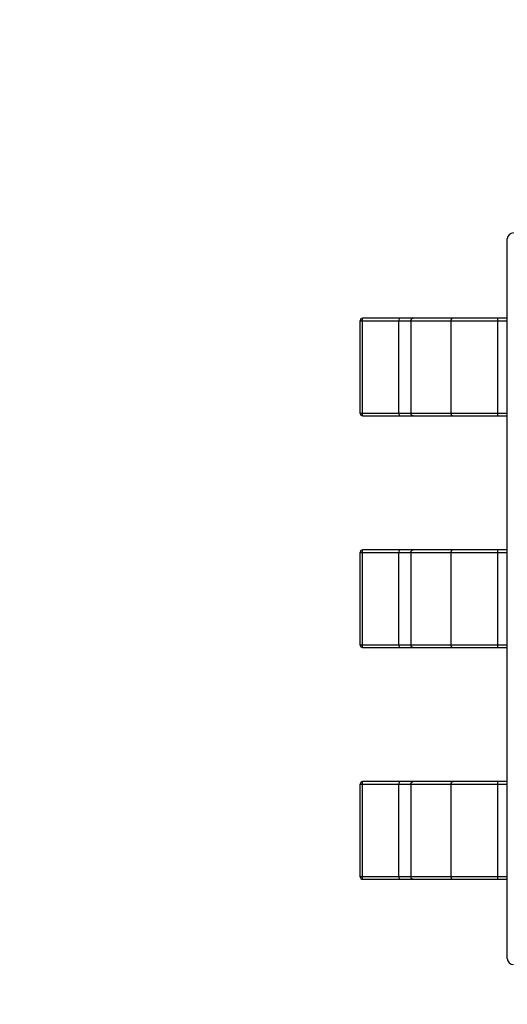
# Model space of a CAD drawing. Header units: inches. Extents: x -39 to 106, y -45 to 75.
# Tile 42 of 222: x -4.27 to -2.27, y -1.74 to 2.29. Entities that reach past the tile are written whole.
import ezdxf

# ---------------------------------------------------------------- set-up
doc = ezdxf.new("R2010")
doc.units = ezdxf.units.IN
doc.header["$LTSCALE"] = 1.21
doc.header["$MEASUREMENT"] = 0
doc.header["$PDMODE"] = 3
doc.header["$PDSIZE"] = 0.3125
doc.layers.get('0').update_dxf_attribs({"linetype": 'CONTINUOUS'})
doc.layers.get('Defpoints').update_dxf_attribs({"linetype": 'CONTINUOUS'})
doc.layers.add('DIM', color=3, linetype='CONTINUOUS')
doc.styles.get("Standard").update_dxf_attribs({"font": 'txt', "width": 0.8})
doc.dimstyles.get("Standard").update_dxf_attribs({"dimtxt": 0.15625, "dimasz": 0.1875, "dimexe": 0.125, "dimexo": 0.0625, "dimgap": 0.09, "dimtad": 0, "dimtih": 1, "dimtoh": 1, "dimzin": 4, "dimdsep": 46, "dimtxsty": 'STANDARD', "dimblk": '_FILLED', "dimblk1": '_FILLED', "dimblk2": '_FILLED', "dimcen": 0.09, "dimazin": 1, "dimtp": 0.01, "dimtm": 0.01, "dimtfac": 1, "dimtofl": 0, "dimtmove": 0, "dimatfit": 3, "dimldrblk": '_FILLED', "dimfxl": 1, "dimtolj": 1, "dimtzin": 4, "dimarcsym": 0})

# ---------------------------------------------------------------- blocks, each defined once
blk = doc.blocks.new('_FILLED')
at = {"color": 0, "linetype": 'ByBlock'}
blk.add_solid([(0, 0), (-1, 0.1667), (-1, -0.1667)], dxfattribs=at)
blk = doc.blocks.new('*D5')
at = {"layer": 'Defpoints', "color": 0}
for p in [(-37.3691, 66.4698), (1.8781, 66.4698), (-13.6719, -30.5315)]:
    blk.add_point(p, dxfattribs=at)
at = {"layer": 'DIM', "color": 0, "lineweight": -2}
for p, q in [((1.8156, 66.4698), (-37.4941, 66.4698)), ((-37.3691, 64.4698), (-37.3691, 20.9925)), ((-37.3691, -28.5315), (-37.3691, 14.9458)), ((-13.7344, -30.5315), (-37.4941, -30.5315))]:
    blk.add_line(p, q, dxfattribs=at)
at = {"layer": 'DIM', "color": 0, "lineweight": -2, "xscale": 2, "yscale": 2, "zscale": 2}
for p, rotation in [((-37.3691, 66.4698), 90), ((-37.3691, -30.5315), 270)]:
    blk.add_blockref('_FILLED', p, dxfattribs=dict(at, rotation=rotation))
at = {"layer": 'DIM', "color": 0, "insert": (-37.3691, 17.9691), "char_height": 2, "attachment_point": 5, "rotation": 90}
blk.add_mtext('\\A1;97.00', dxfattribs=at)

msp = doc.modelspace()

# ---------------------------------------------------------------- linework, layer by layer
at = {"color": 7, "linetype": 'Continuous'}
for p, q in [((-2.272, -1.5566), (-2.272, 1.3934)), ((-2.8754, 0.6784), (-2.8754, 1.0584)), ((-2.8754, 1.0584), (-2.272, 1.0584)), ((-2.8659, 1.0584), (-2.8654, 1.0684)), ((-2.8659, 0.6784), (-2.8659, 1.0584)), ((-2.272, 1.0684), (-2.8654, 1.0684)), ((-2.7159, 1.0684), (-2.7165, 1.0584)), ((-2.7165, 0.6784), (-2.7165, 1.0584)), ((-2.6677, 1.0584), (-2.6677, 0.6784)), ((-2.5036, 1.0584), (-2.5036, 0.6784)), ((-2.311, 0.6684), (-2.311, 1.0684)), ((-2.272, 0.6784), (-2.8754, 0.6784)), ((-2.8654, 0.6684), (-2.8659, 0.6784)), ((-2.8654, 0.6684), (-2.272, 0.6684)), ((-2.7165, 0.6784), (-2.7159, 0.6684)), ((-2.8754, -0.2716), (-2.8754, 0.1084)), ((-2.8754, 0.1084), (-2.272, 0.1084)), ((-2.8659, 0.1084), (-2.8654, 0.1184)), ((-2.8659, -0.2716), (-2.8659, 0.1084)), ((-2.272, 0.1184), (-2.8654, 0.1184)), ((-2.7159, 0.1184), (-2.7165, 0.1084)), ((-2.7165, -0.2716), (-2.7165, 0.1084)), ((-2.6677, 0.1084), (-2.6677, -0.2716)), ((-2.5036, 0.1084), (-2.5036, -0.2716)), ((-2.311, -0.2816), (-2.311, 0.1184)), ((-2.272, -0.2716), (-2.8754, -0.2716)), ((-2.8654, -0.2816), (-2.8659, -0.2716)), ((-2.8654, -0.2816), (-2.272, -0.2816)), ((-2.7165, -0.2716), (-2.7159, -0.2816)), ((-2.8754, -1.2216), (-2.8754, -0.8416)), ((-2.8754, -0.8416), (-2.272, -0.8416)), ((-2.8659, -0.8416), (-2.8654, -0.8316)), ((-2.8659, -1.2216), (-2.8659, -0.8416)), ((-2.272, -0.8316), (-2.8654, -0.8316)), ((-2.7159, -0.8316), (-2.7165, -0.8416)), ((-2.7165, -1.2216), (-2.7165, -0.8416)), ((-2.6677, -0.8416), (-2.6677, -1.2216)), ((-2.5036, -0.8416), (-2.5036, -1.2216)), ((-2.311, -1.2316), (-2.311, -0.8316)), ((-2.272, -1.2216), (-2.8754, -1.2216)), ((-2.8654, -1.2316), (-2.8659, -1.2216)), ((-2.8654, -1.2316), (-2.272, -1.2316)), ((-2.7165, -1.2216), (-2.7159, -1.2316))]:
    msp.add_line(p, q, dxfattribs=at)
for centre, radius, start, end in [((-2.247, 1.3934), 0.025, 90, 180), ((-2.8654, 1.0584), 0.01, 90, 180), ((-2.8654, 0.6784), 0.01, 180, 270), ((-2.8654, 0.1084), 0.01, 90, 180), ((-2.8654, -0.2716), 0.01, 180, 270), ((-2.8654, -0.8416), 0.01, 90, 180), ((-2.8654, -1.2216), 0.01, 180, 270), ((-2.247, -1.5566), 0.025, 180, 270)]:
    msp.add_arc(centre, radius, start, end, dxfattribs=at)
for points, knots in [([(-2.6677, 1.0584), (-2.6677, 1.0597), (-2.6672, 1.0623), (-2.6651, 1.0656), (-2.662, 1.0678), (-2.6595, 1.0684), (-2.6583, 1.0684)], [0, 0, 0, 0, 0.257168, 0.51015, 0.757191, 1, 1, 1, 1]), ([(-2.4942, 1.0684), (-2.4954, 1.0684), (-2.4979, 1.0678), (-2.501, 1.0656), (-2.5031, 1.0623), (-2.5036, 1.0597), (-2.5036, 1.0584)], [0, 0, 0, 0, 0.242809, 0.48985, 0.742832, 1, 1, 1, 1]), ([(-2.6583, 0.6684), (-2.6595, 0.6684), (-2.662, 0.6689), (-2.6651, 0.6711), (-2.6672, 0.6745), (-2.6677, 0.6771), (-2.6677, 0.6784)], [0, 0, 0, 0, 0.242809, 0.48985, 0.742832, 1, 1, 1, 1]), ([(-2.5036, 0.6784), (-2.5036, 0.6771), (-2.5031, 0.6745), (-2.501, 0.6711), (-2.4979, 0.6689), (-2.4954, 0.6684), (-2.4942, 0.6684)], [0, 0, 0, 0, 0.257168, 0.51015, 0.757191, 1, 1, 1, 1]), ([(-2.6677, 0.1084), (-2.6677, 0.1097), (-2.6672, 0.1123), (-2.6651, 0.1156), (-2.662, 0.1178), (-2.6595, 0.1184), (-2.6583, 0.1184)], [0, 0, 0, 0, 0.257168, 0.51015, 0.757191, 1, 1, 1, 1]), ([(-2.4942, 0.1184), (-2.4954, 0.1184), (-2.4979, 0.1178), (-2.501, 0.1156), (-2.5031, 0.1123), (-2.5036, 0.1097), (-2.5036, 0.1084)], [0, 0, 0, 0, 0.242809, 0.48985, 0.742832, 1, 1, 1, 1]), ([(-2.6583, -0.2816), (-2.6595, -0.2816), (-2.662, -0.2811), (-2.6651, -0.2789), (-2.6672, -0.2755), (-2.6677, -0.2729), (-2.6677, -0.2716)], [0, 0, 0, 0, 0.242809, 0.48985, 0.742832, 1, 1, 1, 1]), ([(-2.5036, -0.2716), (-2.5036, -0.2729), (-2.5031, -0.2755), (-2.501, -0.2789), (-2.4979, -0.2811), (-2.4954, -0.2816), (-2.4942, -0.2816)], [0, 0, 0, 0, 0.257168, 0.51015, 0.757191, 1, 1, 1, 1]), ([(-2.6677, -0.8416), (-2.6677, -0.8403), (-2.6672, -0.8377), (-2.6651, -0.8344), (-2.662, -0.8322), (-2.6595, -0.8316), (-2.6583, -0.8316)], [0, 0, 0, 0, 0.257168, 0.51015, 0.757191, 1, 1, 1, 1]), ([(-2.4942, -0.8316), (-2.4954, -0.8316), (-2.4979, -0.8322), (-2.501, -0.8344), (-2.5031, -0.8377), (-2.5036, -0.8403), (-2.5036, -0.8416)], [0, 0, 0, 0, 0.242809, 0.48985, 0.742832, 1, 1, 1, 1]), ([(-2.6583, -1.2316), (-2.6595, -1.2316), (-2.662, -1.2311), (-2.6651, -1.2289), (-2.6672, -1.2255), (-2.6677, -1.2229), (-2.6677, -1.2216)], [0, 0, 0, 0, 0.242809, 0.48985, 0.742832, 1, 1, 1, 1]), ([(-2.5036, -1.2216), (-2.5036, -1.2229), (-2.5031, -1.2255), (-2.501, -1.2289), (-2.4979, -1.2311), (-2.4954, -1.2316), (-2.4942, -1.2316)], [0, 0, 0, 0, 0.257168, 0.51015, 0.757191, 1, 1, 1, 1])]:
    msp.add_open_spline(points, degree=3, knots=knots, dxfattribs=at)

# ---------------------------------------------------------------- dimensions: what is measured, and where the dimension line sits
at = {"layer": 'DIM'}
dim = msp.add_linear_dim(base=(-37.3691, 66.4698), p1=(-13.6719, -30.5315), p2=(1.8781, 66.4698), angle=90, dimstyle='STANDARD', override={"dimtxt": 2, "dimasz": 2, "dimtih": 0, "dimtoh": 0, "dimzin": 0, "dimcen": 0.198, "dimadec": 0, "dimazin": 0, "dimtp": 0, "dimtm": 0, "dimtdec": 4, "dimtzin": 0}, dxfattribs=at)
dim.commit()
dim.dimension.update_dxf_attribs({"geometry": '*D5', "text_midpoint": (-37.3691, 17.9691)})

doc.saveas('drawing.dxf')
